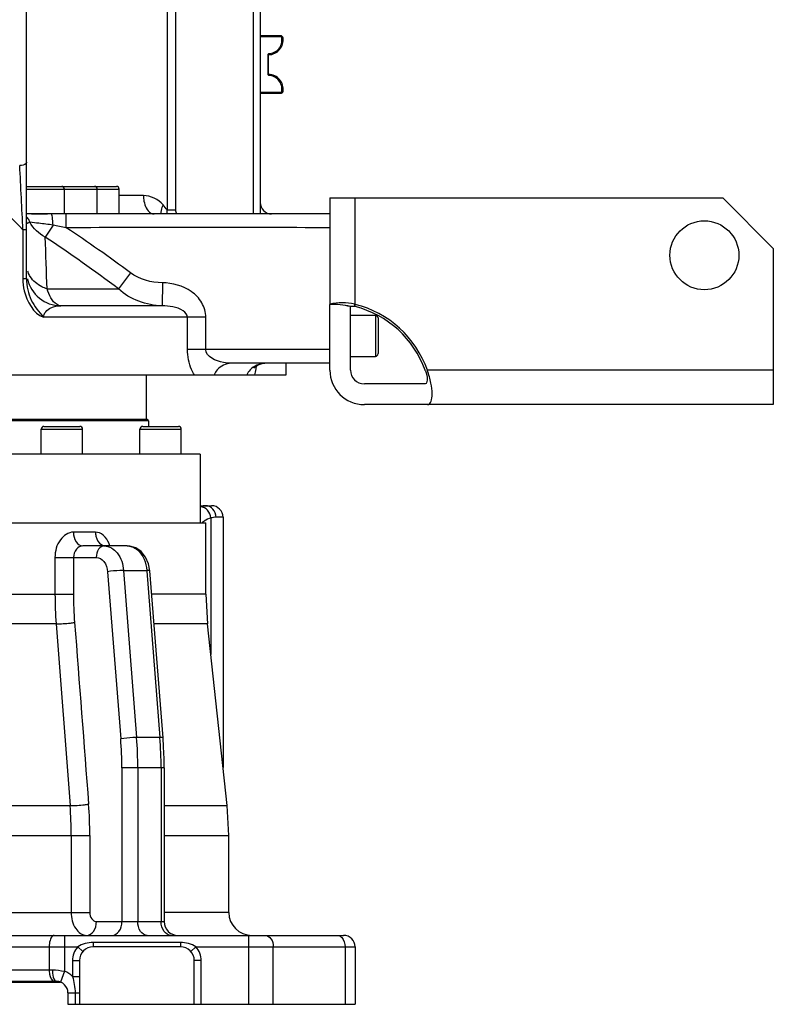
# Model space of a CAD drawing. Header units: millimetres. Extents: x 0 to 11890, y 0 to 8410.
# Tile 5 of 86: x 4280 to 4608, y 5381 to 5810. Entities that reach past the tile are written whole.
import ezdxf

# ---------------------------------------------------------------- set-up
doc = ezdxf.new("R2010")
doc.units = ezdxf.units.MM
doc.header["$LTSCALE"] = 653.95
doc.layers.get('0').update_dxf_attribs({"linetype": 'CONTINUOUS'})
for name, color, linetype in [('204101000043_DXF_DIMENSION', 7, 'CONTINUOUS'), ('304103000013DXF_CONTINUOUS_LINE', 7, 'CONTINUOUS'), ('304103000014DXF_CONTINUOUS_LINE', 7, 'CONTINUOUS'), ('304105000033DXF_CONTINUOUS_LINE', 7, 'CONTINUOUS'), ('304105000145DXF_CONTINUOUS_LINE', 7, 'CONTINUOUS'), ('304107000038DXF_CONTINUOUS_LINE', 7, 'CONTINUOUS'), ('304301000014DXF_CONTINUOUS_LINE', 7, 'CONTINUOUS'), ('501023000029DXF_CONTINUOUS_LINE', 7, 'CONTINUOUS'), ('501023000031DXF_CONTINUOUS_LINE', 7, 'CONTINUOUS'), ('501023000113DXF_CONTINUOUS_LINE', 7, 'CONTINUOUS')]:
    doc.layers.add(name, color=color, linetype=linetype)
doc.styles.get("Standard").update_dxf_attribs({"font": 'txt', "width": 0.7})
doc.dimstyles.new('DIMSTYLE_6', dxfattribs={"dimtxt": 100, "dimasz": 60, "dimexe": 2, "dimexo": 0.2, "dimgap": 2.5, "dimtad": 1, "dimdsep": 46, "dimtxsty": 'Standard', "dimblk": '_FILLED', "dimblk1": '_FILLED', "dimblk2": '_FILLED', "dimcen": 0.09, "dimclrt": 5, "dimazin": 2, "dimtp": 0.01, "dimtm": 0.01, "dimtfac": 1, "dimtofl": 0, "dimtmove": 0, "dimatfit": 3, "dimldrblk": '_FILLED', "dimfxl": 0, "dimtolj": 1, "dimarcsym": 0})

# ---------------------------------------------------------------- blocks, each defined once
blk = doc.blocks.new('_FILLED')
at = {"color": 0, "linetype": 'ByBlock'}
blk.add_solid([(0, 0), (-1, 0.1667), (-1, -0.1667)], dxfattribs=at)
blk = doc.blocks.new('*D18')
at = {"layer": '204101000043_DXF_DIMENSION', "color": 2, "linetype": 'Continuous'}
for p, q in [((4181.44, 5799.39), (4181.44, 6385.06)), ((4552.44, 6009.68), (4552.44, 6385.06)), ((4181.44, 6365.06), (4366.94, 6365.06)), ((4552.44, 6365.06), (4366.94, 6365.06))]:
    blk.add_line(p, q, dxfattribs=at)
at = {"layer": '204101000043_DXF_DIMENSION', "color": 2, "linetype": 'Continuous', "xscale": 60, "yscale": 60, "zscale": 60, "rotation": 180}
blk.add_blockref('_FILLED', (4181.44, 6365.06), dxfattribs=at)
at = {"layer": '204101000043_DXF_DIMENSION', "color": 2, "linetype": 'Continuous', "xscale": 60, "yscale": 60, "zscale": 60}
blk.add_blockref('_FILLED', (4552.44, 6365.06), dxfattribs=at)

msp = doc.modelspace()

# ---------------------------------------------------------------- linework, layer by layer
at = {"layer": '304103000013DXF_CONTINUOUS_LINE', "color": 7, "linetype": 'Continuous'}
for p, q in [((4385.11, 5866.471), (4385.11, 5725.181)), ((4283.445, 5696.898), (4283.445, 5842.952)), ((4415.445, 5725.181), (4283.445, 5725.181)), ((4415.445, 5660.181), (4372.4, 5660.181)), ((4396.445, 5655.181), (4396.445, 5660.181)), ((3966.447, 5655.181), (4396.445, 5655.181))]:
    msp.add_line(p, q, dxfattribs=at)
at = {"layer": '304103000013DXF_CONTINUOUS_LINE', "color": 9, "linetype": 'Continuous'}
for p, q in [((4382.11, 5850.181), (4382.11, 5725.181)), ((4344.656, 5835.181), (4344.656, 5726.911)), ((4348.299, 5835.181), (4348.299, 5726.911)), ((4334.308, 5733.181), (4323.742, 5733.181)), ((4300.718, 5719.181), (4300.718, 5725.181)), ((4344.656, 5726.911), (4348.299, 5726.911)), ((4283.445, 5718.275), (4281.845, 5718.275)), ((4281.845, 5718.274), (4281.846, 5696.899)), ((4294.946, 5720.301), (4291.577, 5715.098)), ((4328.667, 5699.574), (4323.456, 5692.503)), ((4283.445, 5696.899), (4281.846, 5696.899)), ((4342.534, 5695.182), (4342.443, 5685.182)), ((4292.34, 5692.503), (4323.456, 5692.503)), ((4342.443, 5685.182), (4298.346, 5685.182)), ((4361.445, 5680.183), (4290.815, 5680.182)), ((4353.445, 5666.181), (4353.445, 5680.182)), ((4361.445, 5666.181), (4361.445, 5680.183)), ((4415.445, 5666.181), (4353.445, 5666.181))]:
    msp.add_line(p, q, dxfattribs=at)
at = {"layer": '304103000013DXF_CONTINUOUS_LINE', "color": 7, "linetype": 'Continuous'}
msp.add_lwpolyline([(4382.449, 5658.255), (4382.344, 5658.019), (4382.359, 5658.023), (4382.909, 5658.617), (4384.172, 5659.466), (4386.024, 5660.076), (4387.198, 5660.181)], dxfattribs=at)
at = {"layer": '304103000013DXF_CONTINUOUS_LINE', "color": 9, "linetype": 'Continuous'}
for centre, radius, start, end in [((1267.779, 5581.041), 3017.189, 2.606933, 3.137858), ((4057.765, 5489.609), 372.315, 39.59588, 40.03054), ((4352.399, 5724.8), 8.026, 164.75247, 177.30586), ((4279.918, 5719.952), 5.256, 36.16892, 47.28759), ((4278.962, 5720.447), 4.726, 8.4394, 15.51025), ((4279.043, 5720.46), 4.644, 7.09586, 8.42485), ((4358.081, -50710.935), 56430.145, 89.9417561, 90.0582421), ((1456.111, 5607.987), 2837.488, 1.706848, 2.163351), ((4293.003, 5703.231), 9.572, 197.60821, 200.92355), ((4298.445, 5700.181), 14.999, 192.46106, 269.62264), ((4353.693, 5664.175), 30.318, 347.39935, 350.19553)]:
    msp.add_arc(centre, radius, start, end, dxfattribs=at)
at = {"layer": '304103000013DXF_CONTINUOUS_LINE', "color": 7, "linetype": 'Continuous'}
msp.add_arc((4390.11, 5730.181), 5, 180, 270, dxfattribs=at)
at = {"layer": '304103000013DXF_CONTINUOUS_LINE', "color": 9, "linetype": 'Continuous'}
for points, knots in [([(4281.845, 5718.274), (4273.69, 5726.776), (4255.816, 5742.742), (4224.132, 5760.847), (4187.778, 5769.375), (4162.732, 5766.44), (4150.851, 5763.068)], [0, 0, 0, 0, 0.243007, 0.4914814, 0.7452361, 1, 1, 1, 1]), ([(4283.445, 5747.698), (4283.445, 5747.492), (4282.866, 5746.352), (4281.419, 5746.198), (4280.445, 5746.198)], [0, 0, 0, 0, 0.1745159, 1, 1, 1, 1]), ([(4334.308, 5733.181), (4334.308, 5732.353), (4334.544, 5729.617), (4335.773, 5726.542), (4337.495, 5725.572)], [0, 0, 0, 0, 0.2951398, 1, 1, 1, 1]), ([(4294.946, 5720.301), (4294.919, 5721.471), (4294.835, 5723.115), (4294.562, 5724.544), (4294.365, 5725.181), (4294.22, 5725.181)], [0, 0, 0, 0, 0.7032809, 0.9129593, 1, 1, 1, 1]), ([(4342.847, 5729.08), (4342.663, 5728.739), (4342.086, 5727.516), (4341.774, 5726.105), (4341.919, 5725.145)], [0, 0, 0, 0, 0.2855099, 1, 1, 1, 1]), ([(4283.651, 5721.034), (4283.607, 5721.004), (4283.5, 5720.922), (4283.445, 5721.043), (4283.445, 5721.083)], [0, 0, 0, 0, 0.5695373, 1, 1, 1, 1]), ([(4294.946, 5720.301), (4292.897, 5720.56), (4289.568, 5721.089), (4286.192, 5721.333), (4284.913, 5721.605)], [0, 0, 0, 0, 0.6124637, 1, 1, 1, 1]), ([(4281.846, 5696.899), (4281.845, 5695.171), (4282.518, 5688.818), (4286.375, 5681.902), (4290.815, 5680.182)], [0, 0, 0, 0, 0.2663163, 1, 1, 1, 1]), ([(4283.445, 5696.898), (4283.445, 5693.757), (4284.757, 5687.375), (4288.834, 5682.532), (4290.814, 5680.183)], [0, 0, 0, 0, 0.5055389, 1, 1, 1, 1]), ([(4292.34, 5692.503), (4291.571, 5692.768), (4288.766, 5693.954), (4286.271, 5696.008), (4285.051, 5697.882)], [0, 0, 0, 0, 0.266673, 1, 1, 1, 1]), ([(4361.445, 5680.183), (4361.443, 5682.384), (4360.131, 5686.865), (4353.81, 5693.31), (4346.92, 5695.142), (4342.534, 5695.182)], [0, 0, 0, 0, 0.2501973, 0.5014504, 1, 1, 1, 1]), ([(4298.346, 5685.182), (4297.783, 5685.202), (4294.595, 5686.448), (4293.249, 5689.96), (4292.34, 5692.503)], [0, 0, 0, 0, 0.1725456, 1, 1, 1, 1]), ([(4290.814, 5680.183), (4290.815, 5681.946), (4293.691, 5684.85), (4296.892, 5685.172), (4298.345, 5685.182)], [0, 0, 0, 0, 0.5481746, 1, 1, 1, 1]), ([(4353.445, 5680.182), (4353.444, 5681.299), (4351.331, 5683.7), (4347.208, 5684.85), (4344.022, 5685.175), (4342.444, 5685.182)], [0, 0, 0, 0, 0.2602135, 0.6320744, 1, 1, 1, 1]), ([(4356.504, 5655.181), (4356.033, 5655.912), (4354.217, 5659.299), (4353.446, 5663.216), (4353.445, 5666.181)], [0, 0, 0, 0, 0.2268377, 1, 1, 1, 1]), ([(4372.4, 5660.181), (4371.328, 5660.18), (4367.306, 5660.512), (4361.445, 5662.973), (4361.445, 5666.181)], [0, 0, 0, 0, 0.2505092, 1, 1, 1, 1]), ([(4372.41, 5660.181), (4370.184, 5660.181), (4367.043, 5658.508), (4365.424, 5655.92), (4365.062, 5655.181)], [0, 0, 0, 0, 0.7298864, 1, 1, 1, 1]), ([(4387.199, 5660.181), (4384.837, 5660.174), (4381.504, 5658.582), (4379.693, 5655.925), (4379.3, 5655.181)], [0, 0, 0, 0, 0.7372827, 1, 1, 1, 1])]:
    msp.add_open_spline(points, degree=3, knots=knots, dxfattribs=at)
for points in [[(4342.847, 5729.08), (4340.817, 5731.498), (4337.466, 5733.181), (4334.308, 5733.181)], [(4337.495, 5725.572), (4337.923, 5725.331), (4338.425, 5725.181), (4338.917, 5725.181)], [(4348.299, 5726.911), (4348.299, 5726.317), (4348.447, 5725.721), (4348.665, 5725.169)], [(4284.913, 5721.605), (4284.488, 5721.426), (4284.031, 5721.296), (4283.651, 5721.034)], [(4284.913, 5721.605), (4284.738, 5722.12), (4284.482, 5722.615), (4284.161, 5723.054)], [(4291.577, 5715.098), (4288.787, 5716.461), (4286.311, 5718.833), (4284.913, 5721.605)], [(4300.719, 5719.181), (4298.795, 5719.556), (4296.871, 5719.93), (4294.946, 5720.301)], [(4328.667, 5699.574), (4319.507, 5706.326), (4310.207, 5712.898), (4300.719, 5719.181)], [(4323.456, 5692.503), (4313.032, 5700.312), (4302.433, 5707.901), (4291.577, 5715.098)], [(4285.051, 5697.882), (4284.656, 5698.488), (4284.32, 5699.137), (4284.062, 5699.812)], [(4342.534, 5695.182), (4337.685, 5695.226), (4332.57, 5696.698), (4328.667, 5699.574)], [(4342.443, 5685.182), (4335.66, 5685.256), (4328.466, 5687.93), (4323.456, 5692.503)], [(4383.281, 5657.561), (4383.101, 5656.758), (4382.885, 5655.96), (4382.619, 5655.181)]]:
    msp.add_open_spline(points, degree=3, dxfattribs=at)
at = {"layer": '304103000014DXF_CONTINUOUS_LINE', "color": 7, "linetype": 'Continuous'}
for p, q in [((4358.945, 5598.181), (4363.945, 5598.181)), ((4368.945, 5593.181), (4368.945, 5484.181)), ((4001.445, 5590.681), (4361.445, 5590.681)), ((4361.445, 5559.683), (4361.445, 5590.681)), ((4327.211, 5580.681), (4307.923, 5580.681)), ((4342.829, 5497.126), (4337.112, 5569.846)), ((4361.445, 5559.683), (4362.147, 5546.716)), ((4370.742, 5467.645), (4362.147, 5546.716)), ((4343.342, 5484.034), (4343.342, 5417.181)), ((4371.445, 5454.678), (4370.742, 5467.645)), ((4371.445, 5421.181), (4371.445, 5454.678)), ((3941.445, 5411.181), (4421.445, 5411.181)), ((4350.445, 5406.181), (4312.445, 5406.181)), ((4426.445, 5406.181), (4426.445, 5381.181)), ((4306.445, 5400.181), (4306.445, 5381.181)), ((4356.445, 5381.181), (4356.445, 5400.181)), ((4066.444, 5391.181), (4296.445, 5391.181)), ((4301.445, 5386.181), (4301.445, 5381.181)), ((4301.445, 5381.181), (4426.445, 5381.181))]:
    msp.add_line(p, q, dxfattribs=at)
at = {"layer": '304103000014DXF_CONTINUOUS_LINE', "color": 9, "linetype": 'Continuous'}
for p, q in [((4363.586, 5592.834), (4363.586, 5533.483)), ((4368.945, 5593.181), (4365.921, 5593.181)), ((4313.424, 5586.681), (4303.844, 5586.681)), ((4295.809, 5575.681), (4313.77, 5575.681)), ((4295.809, 5575.681), (4295.809, 5559.683)), ((4303.864, 5575.681), (4303.864, 5559.683)), ((4318.692, 5569.454), (4324.409, 5496.734)), ((4325.621, 5570.006), (4335.759, 5570.006)), ((4325.621, 5570.006), (4331.342, 5497.286)), ((4335.759, 5570.006), (4335.779, 5569.741)), ((4335.779, 5569.741), (4341.471, 5497.286)), ((4059.025, 5559.683), (4303.864, 5559.683)), ((4361.445, 5559.683), (4337.911, 5559.683)), ((4296.304, 5546.716), (4066.585, 5546.716)), ((4296.304, 5546.716), (4302.389, 5467.645)), ((4362.147, 5546.716), (4338.93, 5546.716)), ((4341.471, 5497.286), (4331.342, 5497.286)), ((4343.342, 5484.034), (4324.907, 5484.034)), ((4324.907, 5484.034), (4324.907, 5417.181)), ((4331.861, 5484.034), (4331.861, 5417.181)), ((4341.99, 5484.034), (4341.99, 5417.181)), ((4060.5, 5467.645), (4302.389, 5467.645)), ((4343.342, 5467.645), (4370.742, 5467.645)), ((4051.923, 5454.678), (4310.967, 5454.678)), ((4302.889, 5454.678), (4302.889, 5421.181)), ((4310.967, 5454.678), (4310.967, 5421.181)), ((4343.342, 5454.678), (4371.445, 5454.678)), ((4051.923, 5421.181), (4310.967, 5421.181)), ((4371.445, 5421.181), (4343.342, 5421.181)), ((4313.807, 5417.181), (4343.342, 5417.181)), ((4299.986, 5411.181), (4299.986, 5395.533)), ((4350.445, 5408.056), (4312.445, 5408.056)), ((4312.445, 5408.056), (4312.445, 5406.181)), ((4350.445, 5408.056), (4350.445, 5406.181)), ((4380.231, 5381.181), (4380.231, 5411.181)), ((3936.445, 5406.181), (4299.986, 5406.181)), ((4293.277, 5406.181), (4293.277, 5396.181)), ((4299.986, 5406.181), (4305.734, 5406.178)), ((4305.736, 5406.181), (4307.972, 5404.181)), ((4357.153, 5406.181), (4354.917, 5404.181)), ((4357.154, 5406.179), (4380.231, 5406.181)), ((4380.231, 5406.181), (4426.445, 5406.181)), ((4390.838, 5381.181), (4390.838, 5406.181)), ((4422.051, 5406.181), (4422.051, 5381.181)), ((4303.445, 5400.181), (4306.445, 5400.181)), ((4303.445, 5400.181), (4303.445, 5393.322)), ((4359.445, 5400.181), (4356.445, 5400.181)), ((4359.445, 5381.181), (4359.445, 5400.181)), ((4068.215, 5396.181), (4294.674, 5396.181)), ((4299.986, 5395.533), (4298.215, 5390.857)), ((4303.445, 5393.322), (4306.445, 5393.322)), ((4301.445, 5386.181), (4306.445, 5386.181)), ((4304.57, 5386.181), (4304.57, 5381.181))]:
    msp.add_line(p, q, dxfattribs=at)
at = {"layer": '304103000014DXF_CONTINUOUS_LINE', "color": 7, "linetype": 'Continuous'}
for points in [[(4317.812, 5580.681), (4317.714, 5580.687), (4317.513, 5580.737)], [(4337.112, 5569.846), (4336.556, 5572.843), (4335.248, 5575.816), (4333.323, 5578.199), (4330.975, 5579.81), (4328.391, 5580.597), (4327.211, 5580.68)], [(4343.342, 5484.034), (4343.294, 5488.04), (4343.088, 5493.244), (4342.829, 5497.126)]]:
    msp.add_lwpolyline(points, dxfattribs=at)
at = {"layer": '304103000014DXF_CONTINUOUS_LINE', "color": 9, "linetype": 'Continuous'}
for centre, radius, start, end in [((4361.913, 5590.174), 8.042, 109.29607, 111.69081), ((4367.74, 5581.12), 12.498, 123.76325, 129.4098), ((4317.825, 5583.897), 3.217, 261.20484, 269.76919), ((4307.295, 5576.786), 12.999, 21.11382, 22.14543), ((4306.946, 5576.652), 13.373, 19.59217, 21.11157), ((4306.431, 5576.469), 13.92, 17.7321, 19.58963), ((4465.727, 5559.676), 169.918, 179.99757, 184.37427), ((4463.931, 5559.677), 160.068, 179.99771, 184.41153), ((4162.789, 5484.041), 162.118, 359.99749, 4.49038), ((4162.586, 5484.042), 169.275, 359.99746, 4.48748), ((4172.929, 5484.042), 169.062, 359.99743, 4.49315), ((4133.979, 5454.685), 176.988, 359.99764, 4.40968), ((4134.63, 5454.685), 168.258, 359.99759, 4.41761), ((4312.445, 5400.181), 9, 138.21184, 180), ((4350.445, 5400.181), 9, 0, 41.796), ((4296.445, 5386.181), 10, 45.573, 69.26158)]:
    msp.add_arc(centre, radius, start, end, dxfattribs=at)
at = {"layer": '304103000014DXF_CONTINUOUS_LINE', "color": 7, "linetype": 'Continuous'}
for centre, radius, start, end in [((4363.945, 5593.181), 5, 0, 90), ((4381.445, 5421.181), 10, 180, 270), ((4349.342, 5417.181), 6, 180, 269.99849), ((4421.445, 5406.181), 5, 0, 90), ((4312.445, 5400.181), 6, 90, 180), ((4350.445, 5400.181), 6, 0, 90), ((4296.445, 5386.181), 5, 0, 89.99165)]:
    msp.add_arc(centre, radius, start, end, dxfattribs=at)
at = {"layer": '304103000014DXF_CONTINUOUS_LINE', "color": 9, "linetype": 'Continuous'}
for points in [[(4361.299, 5598.181), (4360.604, 5598.181), (4359.912, 5597.994), (4359.255, 5597.764)], [(4363.586, 5592.834), (4362.597, 5592.545), (4361.651, 5592.082), (4360.794, 5591.51)], [(4365.921, 5593.181), (4365.134, 5593.181), (4364.348, 5593.028), (4363.586, 5592.834)], [(4316.139, 5581.137), (4316.507, 5580.93), (4316.916, 5580.783), (4317.333, 5580.719)], [(4327.205, 5580.681), (4327.905, 5580.681), (4328.614, 5580.557), (4329.276, 5580.328)], [(4304.338, 5547.365), (4306.373, 5521.008), (4308.408, 5494.651), (4310.443, 5468.294)], [(4312.445, 5408.056), (4310.121, 5408.056), (4307.636, 5407.509), (4305.731, 5406.178)], [(4357.156, 5406.179), (4355.251, 5407.509), (4352.768, 5408.056), (4350.445, 5408.056)], [(4418.516, 5411.181), (4418.889, 5411.181), (4419.269, 5411.092), (4419.608, 5410.936)], [(4294.674, 5396.181), (4296.458, 5396.181), (4298.257, 5395.971), (4299.986, 5395.533)], [(4303.445, 5393.322), (4303.988, 5390.974), (4304.569, 5388.591), (4304.57, 5386.181)]]:
    msp.add_open_spline(points, degree=3, dxfattribs=at)
for points, knots in [([(4363.586, 5592.834), (4363.498, 5594.039), (4362.595, 5596.37), (4360.364, 5597.66), (4359.255, 5597.764)], [0, 0, 0, 0, 0.5205661, 1, 1, 1, 1]), ([(4365.921, 5593.181), (4365.921, 5594.443), (4365.023, 5597.018), (4362.493, 5598.181), (4361.299, 5598.181)], [0, 0, 0, 0, 0.5138775, 1, 1, 1, 1]), ([(4303.844, 5586.681), (4301.657, 5586.682), (4296.973, 5583.421), (4295.809, 5578.37), (4295.809, 5575.681)], [0, 0, 0, 0, 0.4485156, 1, 1, 1, 1]), ([(4303.844, 5586.681), (4303.844, 5585.211), (4304.349, 5582.522), (4306.798, 5580.681), (4307.924, 5580.681)], [0, 0, 0, 0, 0.5661241, 1, 1, 1, 1]), ([(4313.424, 5586.681), (4313.424, 5586.097), (4313.63, 5584.018), (4314.814, 5581.885), (4316.139, 5581.137)], [0, 0, 0, 0, 0.2771825, 1, 1, 1, 1]), ([(4319.335, 5581.686), (4318.78, 5583.05), (4317.358, 5585.477), (4314.649, 5586.681), (4313.424, 5586.681)], [0, 0, 0, 0, 0.5458217, 1, 1, 1, 1]), ([(4307.923, 5580.681), (4306.865, 5580.681), (4304.589, 5579.326), (4303.864, 5576.931), (4303.864, 5575.681)], [0, 0, 0, 0, 0.458262, 1, 1, 1, 1]), ([(4317.306, 5580.681), (4316.34, 5580.681), (4314.237, 5579.193), (4313.77, 5576.909), (4313.77, 5575.681)], [0, 0, 0, 0, 0.4402326, 1, 1, 1, 1]), ([(4317.306, 5580.681), (4319.426, 5580.68), (4324.09, 5577.614), (4325.412, 5572.696), (4325.621, 5570.006)], [0, 0, 0, 0, 0.4400971, 1, 1, 1, 1]), ([(4329.276, 5580.328), (4330.153, 5580.026), (4333.837, 5577.801), (4335.499, 5573.265), (4335.759, 5570.006)], [0, 0, 0, 0, 0.2211494, 1, 1, 1, 1]), ([(4313.77, 5575.681), (4315.021, 5575.68), (4317.772, 5573.913), (4318.569, 5571.025), (4318.692, 5569.454)], [0, 0, 0, 0, 0.4424623, 1, 1, 1, 1]), ([(4325.621, 5570.006), (4325.082, 5570.003), (4322.765, 5569.92), (4320.449, 5569.73), (4318.692, 5569.454)], [0, 0, 0, 0, 0.2325936, 1, 1, 1, 1]), ([(4337.112, 5569.846), (4337.102, 5569.97), (4336.419, 5569.941), (4336.091, 5570.004), (4335.759, 5570.006)], [0, 0, 0, 0, 0.2728549, 1, 1, 1, 1]), ([(4296.304, 5546.716), (4298.385, 5546.744), (4301.071, 5546.942), (4303.738, 5547.272), (4304.338, 5547.365)], [0, 0, 0, 0, 0.774237, 1, 1, 1, 1]), ([(4331.342, 5497.286), (4330.803, 5497.283), (4328.485, 5497.2), (4326.167, 5497.01), (4324.409, 5496.734)], [0, 0, 0, 0, 0.2324665, 1, 1, 1, 1]), ([(4342.829, 5497.126), (4342.819, 5497.251), (4342.133, 5497.22), (4341.805, 5497.284), (4341.471, 5497.286)], [0, 0, 0, 0, 0.2728412, 1, 1, 1, 1]), ([(4302.389, 5467.645), (4304.474, 5467.672), (4307.167, 5467.871), (4309.841, 5468.201), (4310.443, 5468.294)], [0, 0, 0, 0, 0.7740632, 1, 1, 1, 1]), ([(4302.889, 5421.181), (4302.889, 5418.735), (4303.688, 5414.29), (4307.712, 5411.181), (4309.564, 5411.181)], [0, 0, 0, 0, 0.5691106, 1, 1, 1, 1]), ([(4310.967, 5421.181), (4310.967, 5420.197), (4311.345, 5418.365), (4313.033, 5417.181), (4313.807, 5417.181)], [0, 0, 0, 0, 0.5597229, 1, 1, 1, 1]), ([(4309.564, 5411.181), (4310.723, 5411.181), (4313.246, 5412.966), (4313.807, 5415.707), (4313.807, 5417.181)], [0, 0, 0, 0, 0.4402325, 1, 1, 1, 1]), ([(4320.664, 5411.181), (4321.823, 5411.181), (4324.346, 5412.967), (4324.907, 5415.707), (4324.907, 5417.181)], [0, 0, 0, 0, 0.4402394, 1, 1, 1, 1]), ([(4335.963, 5411.181), (4334.833, 5411.181), (4332.374, 5413.014), (4331.861, 5415.711), (4331.861, 5417.181)], [0, 0, 0, 0, 0.434763, 1, 1, 1, 1]), ([(4346.369, 5411.181), (4345.182, 5411.181), (4342.6, 5412.922), (4341.99, 5415.703), (4341.99, 5417.181)], [0, 0, 0, 0, 0.4454433, 1, 1, 1, 1]), ([(4295.513, 5411.181), (4295.201, 5411.181), (4294.231, 5410.632), (4293.49, 5408.733), (4293.277, 5407.115), (4293.277, 5406.181)], [0, 0, 0, 0, 0.1604646, 0.5197323, 1, 1, 1, 1]), ([(4387.302, 5411.181), (4388.268, 5411.181), (4390.37, 5409.692), (4390.838, 5407.409), (4390.838, 5406.181)], [0, 0, 0, 0, 0.4402394, 1, 1, 1, 1]), ([(4419.608, 5410.936), (4419.976, 5410.767), (4421.481, 5409.637), (4422.051, 5407.614), (4422.051, 5406.181)], [0, 0, 0, 0, 0.2202974, 1, 1, 1, 1]), ([(4293.277, 5396.181), (4293.277, 5395.54), (4293.398, 5393.835), (4294.276, 5391.181), (4295.513, 5391.181)], [0, 0, 0, 0, 0.340932, 1, 1, 1, 1]), ([(4294.674, 5396.181), (4294.674, 5395.697), (4294.773, 5394.131), (4295.046, 5392.404), (4295.767, 5391.561)], [0, 0, 0, 0, 0.3038127, 1, 1, 1, 1]), ([(4295.767, 5391.561), (4295.862, 5391.45), (4296.059, 5391.265), (4296.325, 5391.181), (4296.445, 5391.181)], [0, 0, 0, 0, 0.5501574, 1, 1, 1, 1])]:
    msp.add_open_spline(points, degree=3, knots=knots, dxfattribs=at)
at = {"layer": '304105000033DXF_CONTINUOUS_LINE', "color": 7, "linetype": 'Continuous'}
for p, q in [((4415.445, 5732.181), (4426.245, 5732.181)), ((4415.445, 5732.181), (4415.445, 5685.816)), ((4426.245, 5732.181), (4426.245, 5685.865)), ((4426.445, 5732.181), (4586.445, 5732.181)), ((4426.445, 5684.877), (4426.445, 5732.181)), ((4608.445, 5710.181), (4586.445, 5732.181)), ((4608.445, 5710.181), (4608.445, 5642.181)), ((4415.445, 5657.181), (4415.445, 5685.816)), ((4424.445, 5657.181), (4424.445, 5684.877)), ((4426.245, 5684.928), (4426.245, 5685.806)), ((4456.905, 5651.181), (4430.445, 5651.181)), ((4608.445, 5642.181), (4430.445, 5642.181))]:
    msp.add_line(p, q, dxfattribs=at)
at = {"layer": '304105000033DXF_CONTINUOUS_LINE', "color": 9, "linetype": 'Continuous'}
msp.add_line((4608.445, 5657.181), (4457.871, 5657.181), dxfattribs=at)
at = {"layer": '304105000033DXF_CONTINUOUS_LINE', "color": 7, "linetype": 'Continuous'}
msp.add_circle((4578.445, 5707.181), 15, dxfattribs=at)
for centre, radius, start, end in [((4415.445, 5642.181), 43.685, 78.1107, 90), ((4415.445, 5642.181), 43.635, 78.0969, 90), ((4425.345, 5663.545), 21.402, 87.5899, 92.4101), ((4415.445, 5642.181), 45, 19.47122, 75.851), ((4415.445, 5642.181), 44.091, 19.88948, 75.55296), ((4430.445, 5657.181), 15, 180, 270), ((4430.445, 5657.181), 6, 180, 270), ((4439.365, 5650.835), 18.653, 19.02739, 19.88933)]:
    msp.add_arc(centre, radius, start, end, dxfattribs=at)
msp.add_open_spline([(4426.245, 5685.865), (4422.75, 5686.729), (4418.939, 5686.729), (4415.445, 5685.865)], degree=3, dxfattribs=at)
for points, knots in [([(4456.999, 5656.916), (4457.45, 5655.607), (4458.16, 5654.043), (4457.533, 5651.181), (4456.905, 5651.181)], [0, 0, 0, 0, 0.688139, 1, 1, 1, 1]), ([(4457.871, 5642.181), (4459.501, 5642.181), (4460.378, 5647.145), (4459.463, 5651.663), (4458.523, 5655.335), (4457.871, 5657.181)], [0, 0, 0, 0, 0.310527, 0.6270292, 1, 1, 1, 1])]:
    msp.add_open_spline(points, degree=3, knots=knots, dxfattribs=at)
at = {"layer": '304105000145DXF_CONTINUOUS_LINE', "color": 7, "linetype": 'Continuous'}
msp.add_line((4298.215, 5390.681), (4064.674, 5390.681), dxfattribs=at)
at = {"layer": '304107000038DXF_CONTINUOUS_LINE', "color": 7, "linetype": 'Continuous'}
for p, q in [((4394.059, 5802.681), (4385.11, 5802.681)), ((4388.61, 5794.301), (4388.61, 5786.06)), ((4385.11, 5777.681), (4394.059, 5777.681))]:
    msp.add_line(p, q, dxfattribs=at)
at = {"layer": '304107000038DXF_CONTINUOUS_LINE', "color": 9, "linetype": 'Continuous'}
for p, q in [((4394.059, 5802.181), (4394.059, 5802.681)), ((4394.059, 5802.181), (4385.11, 5802.181)), ((4394.554, 5801.749), (4395.05, 5801.817)), ((4388.61, 5794.301), (4388.41, 5794.301)), ((4388.41, 5794.301), (4388.41, 5786.06)), ((4388.81, 5794.934), (4388.804, 5794.434)), ((4388.61, 5786.06), (4388.41, 5786.06)), ((4388.81, 5785.427), (4388.804, 5785.928)), ((4385.11, 5778.181), (4394.059, 5778.181)), ((4394.059, 5778.181), (4394.059, 5777.681)), ((4394.554, 5778.613), (4395.05, 5778.544))]:
    msp.add_line(p, q, dxfattribs=at)
at = {"layer": '304107000038DXF_CONTINUOUS_LINE', "color": 7, "linetype": 'Continuous'}
for centre, radius, start, end in [((4394.059, 5801.681), 1, 7.83748, 90), ((4388.61, 5800.931), 6.5, 271.71058, 7.83748), ((4388.81, 5794.234), 0.2, 91.71071, 180), ((4388.81, 5786.128), 0.2, 199.11519, 268.28927), ((4388.61, 5779.431), 6.5, 352.16252, 88.28942), ((4394.059, 5778.681), 1, 270, 352.16252)]:
    msp.add_arc(centre, radius, start, end, dxfattribs=at)
at = {"layer": '304107000038DXF_CONTINUOUS_LINE', "color": 9, "linetype": 'Continuous'}
for centre, radius, start, end in [((4388.61, 5800.931), 6, 271.91021, 7.83748), ((4394.059, 5801.681), 0.5, 7.83748, 90), ((4388.61, 5779.431), 6, 352.16252, 88.08979), ((4394.059, 5778.681), 0.5, 270, 352.16252)]:
    msp.add_arc(centre, radius, start, end, dxfattribs=at)
for points, knots in [([(4388.81, 5794.934), (4388.712, 5794.851), (4388.518, 5794.683), (4388.41, 5794.428), (4388.41, 5794.301)], [0, 0, 0, 0, 0.5032994, 1, 1, 1, 1]), ([(4388.81, 5794.934), (4388.773, 5794.827), (4388.702, 5794.62), (4388.61, 5794.409), (4388.61, 5794.301)], [0, 0, 0, 0, 0.5136638, 1, 1, 1, 1]), ([(4388.41, 5786.06), (4388.41, 5785.933), (4388.518, 5785.678), (4388.713, 5785.511), (4388.81, 5785.427)], [0, 0, 0, 0, 0.4967073, 1, 1, 1, 1]), ([(4388.61, 5786.06), (4388.61, 5785.952), (4388.702, 5785.741), (4388.773, 5785.535), (4388.81, 5785.427)], [0, 0, 0, 0, 0.4863412, 1, 1, 1, 1])]:
    msp.add_open_spline(points, degree=3, knots=knots, dxfattribs=at)
at = {"layer": '304301000014DXF_CONTINUOUS_LINE', "color": 7, "linetype": 'Continuous'}
for p, q in [((4335.445, 5655.181), (4335.445, 5635.681)), ((4335.945, 5635.681), (4197.445, 5635.681)), ((4336.445, 5635.181), (4336.445, 5632.681)), ((4358.944, 5620.681), (4196.445, 5620.681)), ((4358.945, 5620.681), (4358.945, 5590.681))]:
    msp.add_line(p, q, dxfattribs=at)
at = {"layer": '304301000014DXF_CONTINUOUS_LINE', "color": 9, "linetype": 'Continuous'}
msp.add_line((4336.445, 5635.181), (4197.445, 5635.181), dxfattribs=at)
at = {"layer": '304301000014DXF_CONTINUOUS_LINE', "color": 7, "linetype": 'Continuous'}
msp.add_arc((4335.945, 5635.181), 0.5, 0, 90.00003, dxfattribs=at)
at = {"layer": '501023000029DXF_CONTINUOUS_LINE', "color": 7, "linetype": 'Continuous'}
for p, q in [((4426.245, 5714.181), (4426.445, 5714.181)), ((4426.245, 5696.181), (4426.445, 5696.181)), ((4424.445, 5681.181), (4435.245, 5681.181)), ((4436.445, 5679.981), (4436.445, 5664.381)), ((4424.445, 5663.181), (4435.245, 5663.181))]:
    msp.add_line(p, q, dxfattribs=at)
at = {"layer": '501023000029DXF_CONTINUOUS_LINE', "color": 9, "linetype": 'Continuous'}
msp.add_line((4435.245, 5681.181), (4435.245, 5663.181), dxfattribs=at)
at = {"layer": '501023000029DXF_CONTINUOUS_LINE', "color": 7, "linetype": 'Continuous'}
for centre, start, end in [((4435.245, 5679.981), 0, 90), ((4435.245, 5664.381), 270, 360)]:
    msp.add_arc(centre, 1.2, start, end, dxfattribs=at)
at = {"layer": '501023000031DXF_CONTINUOUS_LINE', "color": 9, "linetype": 'Continuous'}
for p, q in [((4289.824, 5631.481), (4307.824, 5631.481)), ((4332.788, 5631.481), (4350.788, 5631.481))]:
    msp.add_line(p, q, dxfattribs=at)
at = {"layer": '501023000031DXF_CONTINUOUS_LINE', "color": 7, "linetype": 'Continuous'}
for p, q in [((4289.824, 5620.681), (4289.824, 5631.481)), ((4291.024, 5632.681), (4306.624, 5632.681)), ((4307.824, 5620.681), (4307.824, 5631.481)), ((4332.788, 5620.681), (4332.788, 5631.481)), ((4333.988, 5632.681), (4349.588, 5632.681)), ((4350.788, 5620.681), (4350.788, 5631.481))]:
    msp.add_line(p, q, dxfattribs=at)
for centre, start, end in [((4291.024, 5631.481), 89.99999, 180), ((4306.624, 5631.481), 0, 90.00001), ((4333.988, 5631.481), 90, 180), ((4349.588, 5631.481), 0, 90)]:
    msp.add_arc(centre, 1.2, start, end, dxfattribs=at)
at = {"layer": '501023000113DXF_CONTINUOUS_LINE', "color": 7, "linetype": 'Continuous'}
for p, q in [((4283.445, 5737.181), (4298.727, 5737.181)), ((4298.727, 5737.181), (4313.013, 5737.181)), ((4299.927, 5725.181), (4299.927, 5735.981)), ((4313.013, 5737.181), (4322.542, 5737.181)), ((4314.213, 5725.181), (4314.213, 5735.981)), ((4323.742, 5725.181), (4323.742, 5735.981)), ((4285.547, 5725.181), (4292.592, 5725.181))]:
    msp.add_line(p, q, dxfattribs=at)
at = {"layer": '501023000113DXF_CONTINUOUS_LINE', "color": 9, "linetype": 'Continuous'}
for p, q in [((4283.445, 5735.981), (4299.927, 5735.981)), ((4299.927, 5735.981), (4314.213, 5735.981)), ((4314.213, 5735.981), (4323.742, 5735.981))]:
    msp.add_line(p, q, dxfattribs=at)
at = {"layer": '501023000113DXF_CONTINUOUS_LINE', "color": 7, "linetype": 'Continuous'}
for centre, end in [((4298.727, 5735.981), 90), ((4313.013, 5735.981), 90.00001), ((4322.542, 5735.981), 90)]:
    msp.add_arc(centre, 1.2, 0, end, dxfattribs=at)

# ---------------------------------------------------------------- dimensions: what is measured, and where the dimension line sits
at = {"layer": '204101000043_DXF_DIMENSION', "color": 2, "linetype": 'Continuous'}
dim = msp.add_linear_dim(base=(4552.445, 6365.064), p1=(4181.445, 5799.186), p2=(4552.445, 6009.481), dimstyle='DIMSTYLE_6', dxfattribs=at)
dim.commit()
dim.dimension.update_dxf_attribs({"geometry": '*D18', "text_midpoint": (4261.945, 6365.064), "dimtype": 160})

doc.saveas('drawing.dxf')
